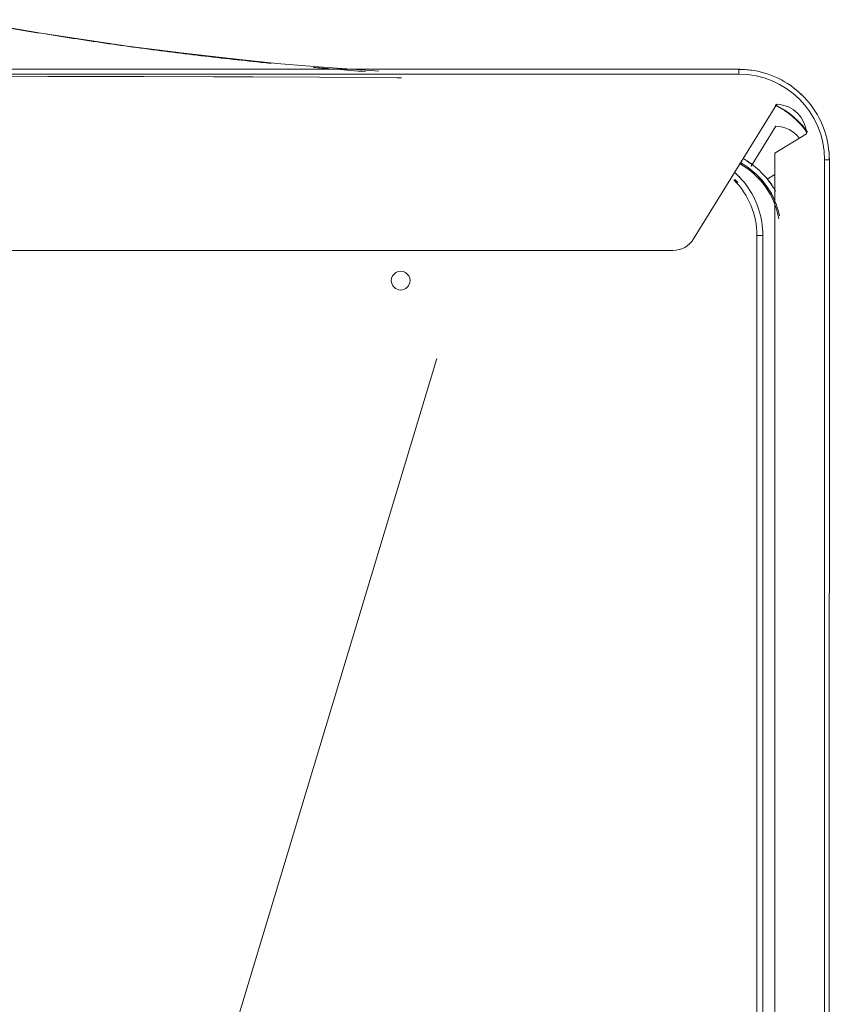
# Model space of a CAD drawing. Header units: millimetres. Extents: x 19580 to 41622, y 4748 to 42776.
# Tile 11 of 65: x 21515 to 21649, y 35953 to 36117. Entities that reach past the tile are written whole.
import ezdxf

# ---------------------------------------------------------------- set-up
doc = ezdxf.new("R2010")
doc.units = ezdxf.units.MM
doc.linetypes.add('ADSK_Скрыто', pattern=[300, 150, -150])
for name, color, linetype, lineweight in [('A-DETL-____-HDLN', 90, 'ADSK_Скрыто', 9), ('G-XREF-____-OTLN', 8, 'Continuous', 9), ('M-EQPM-___-IDEN', 50, 'Continuous', 20)]:
    doc.layers.add(name, color=color, linetype=linetype, lineweight=lineweight)

# ---------------------------------------------------------------- blocks, each defined once
blk = doc.blocks.new('City Class FR - City Class F_iam-1558930-В_Этаж 01_Отопление')
at = {"layer": 'G-XREF-____-OTLN'}
for p, q in [((-209.49, -262.24), (-210.12, 26.85)), ((-207.97, -40.43), (-207.52, -248.62)), ((-207.97, -40.43), (-207.52, -248.62)), ((-206.52, -248.62), (-206.97, -40.43)), ((-218.88, -84.17), (-218.5, -261.17)), ((-218.88, -84.17), (-218.5, -261.17)), ((-218.08, -84.17), (-217.7, -261.17)), ((157.57, -245.35), (-192.63, -246.11)), ((-196.03, -248.01), (-209.81, -270.35)), ((-209.5, -258.73), (-208.19, -257.92)), ((-205.56, -260.11), (-209.64, -266.73)), ((-214.7, -265.48), (-209.49, -262.24)), ((-203.47, -275.34), (-8, -274.91)), ((-203.46, -276.13), (-8, -275.71)), ((-203.46, -276.13), (-8, -275.71))]:
    blk.add_line(p, q, dxfattribs=at)
at = {"layer": 'G-XREF-____-OTLN', "flags": 128}
for points in [[(-207.52, -248.62), (-207.51, -249.18), (-207.47, -249.74), (-207.42, -250.3), (-207.34, -250.85), (-207.24, -251.4), (-207.11, -251.95), (-206.97, -252.49), (-206.8, -253.02), (-206.61, -253.55), (-206.41, -254.07), (-206.18, -254.58), (-205.93, -255.08), (-205.66, -255.57), (-205.37, -256.05), (-205.06, -256.52), (-204.73, -256.98), (-204.39, -257.42), (-204.03, -257.85), (-203.65, -258.26), (-203.25, -258.66), (-202.84, -259.04)], [(-218.5, -261.17), (-218.48, -261.77), (-218.45, -262.36), (-218.38, -262.96), (-218.3, -263.56), (-218.19, -264.15), (-218.06, -264.73), (-217.9, -265.31), (-217.72, -265.88), (-217.52, -266.45), (-217.3, -267), (-217.05, -267.55), (-216.79, -268.09), (-216.5, -268.61), (-216.19, -269.13), (-215.86, -269.63), (-215.51, -270.12), (-215.14, -270.59), (-214.75, -271.05), (-214.35, -271.49), (-213.92, -271.92), (-213.48, -272.32), (-213.03, -272.71), (-212.56, -273.09), (-212.07, -273.44), (-211.57, -273.77), (-211.06, -274.09), (-210.54, -274.38), (-210, -274.65), (-209.46, -274.9), (-208.9, -275.13), (-208.34, -275.33), (-207.77, -275.51), (-207.19, -275.67), (-206.6, -275.81), (-206.01, -275.92), (-205.42, -276.01), (-204.82, -276.07), (-204.22, -276.12), (-203.63, -276.13), (-203.46, -276.13)], [(-147.61, -274.58), (-146.91, -274.59), (-142.2, -274.65), (-134.02, -274.7), (-122.97, -274.72), (-116.49, -274.72), (-104.94, -274.72), (-89.02, -274.71), (-75.18, -274.69)], [(-143.85, -275.72), (-143.21, -275.74), (-133.08, -276.42), (-126.96, -276.95), (-119.75, -277.66), (-111.53, -278.58), (-102.2, -279.77), (-87.51, -281.94), (-74.99, -284.07)]]:
    blk.add_lwpolyline(points, dxfattribs=at)
at = {"layer": 'G-XREF-____-OTLN'}
for centre, major_axis, ratio, start_param, end_param in [((-147.54, -241), (-1.55, 0.07), 0.999987, 3.189473, 6.331065), ((-147.54, -241), (-1.55, 0.07), 0.999987, 0.04788, 3.189473), ((-192.62, -250.11), (-4, 0.18), 0.999987, 4.760269, 5.77607), ((-193.52, -248.54), (-13.99, 0.64), 0.999987, 0.04788, 0.106645), ((-206.52, -248.62), (1, 0.002), 0.005175, 3.141593, 4.712141), ((-193.52, -248.59), (-13.99, 0.64), 0.999987, 0.04788, 0.107322), ((-193.52, -248.6), (-12.99, 0.59), 0.999987, 0.04788, 0.833278), ((-197.35, -249.12), (-13.19, 0.6), 0.999987, 0.257568, 0.815669), ((-197.35, -249.12), (-12.99, 0.59), 0.999987, 0.21953, 1.114499), ((-197.35, -249.12), (-13.99, 0.64), 0.999987, 0.603351, 0.701711), ((-193.52, -248.54), (-13.19, 0.6), 0.999987, 0.777606, 0.833278), ((-197.35, -249.12), (-13.19, 0.6), 0.999987, 0.850861, 1.113796), ((-193.52, -248.59), (-13.99, 0.64), 0.999987, 0.786574, 0.84774), ((-197.35, -249.12), (-13.99, 0.64), 0.999987, 0.967623, 1.05857), ((-217.7, -261.16), (0.8, 0.002), 0.005175, 3.141593, 4.712141), ((-203.5, -261.13), (-14.98, 0.69), 0.999987, 0.04788, 0.14622), ((-203.5, -261.14), (-14.19, 0.65), 0.999987, 0.04788, 1.618676), ((-203.33, -257.52), (-14.16, 0.65), 0.999987, 0.662866, 1.160254), ((-203.33, -257.52), (-14.09, 0.64), 0.999987, 0.665237, 1.161353), ((-209.7, -265.35), (-4.99, 0.23), 0.999987, 0.072495, 1.594062), ((-209.53, -261.73), (-4.99, 0.23), 0.999987, 0.690904, 1.594062), ((-203.5, -261.13), (-14.98, 0.69), 0.999987, 0.778888, 0.889682), ((-203.47, -275.33), (-0.002, 0.8), 0.000248, 1.575972, 3.141593), ((-203.5, -261.13), (-14.98, 0.69), 0.999987, 1.474516, 1.618676)]:
    blk.add_ellipse(centre, major_axis=major_axis, ratio=ratio, start_param=start_param, end_param=end_param, dxfattribs=at)
for points, knots in [([(-209.59, -255.98), (-209.24, -256.62), (-208.52, -257.68), (-207.24, -259.09), (-205.85, -260.33), (-204.84, -261.02), (-204.24, -261.35)], [0.1029926, 0.1029926, 0.1029926, 0.1029926, 0.3333333, 0.5, 0.6666667, 0.8830029, 0.8830029, 0.8830029, 0.8830029]), ([(-203.82, -260.67), (-203.91, -260.62), (-204.45, -260.31), (-205.42, -259.64), (-206.69, -258.51), (-207.82, -257.25), (-208.74, -255.93), (-209.22, -254.98), (-209.43, -254.5)], [0.1365701, 0.1365701, 0.1365701, 0.1365701, 0.1666667, 0.3333333, 0.5, 0.6666667, 0.8333333, 1, 1, 1, 1]), ([(-75, -284.04), (-75.57, -283.94), (-77.9, -283.52), (-83.74, -282.5), (-92.53, -281.09), (-103.11, -279.57), (-113.72, -278.24), (-121.35, -277.41), (-125.44, -277), (-125.99, -276.95)], [-113.969137, -113.969137, -113.969137, -113.969137, -112.219955, -106.876147, -96.188533, -85.500918, -74.813303, -64.125688, -62.477979, -62.477979, -62.477979, -62.477979])]:
    blk.add_open_spline(points, degree=3, knots=knots, dxfattribs=at)
for points in [[(-136.82, -275.99), (-138.43, -275.86), (-140.04, -275.74), (-141.65, -275.62)], [(-133, -276.3), (-133.91, -276.23), (-134.81, -276.15), (-135.71, -276.08)]]:
    blk.add_open_spline(points, degree=3, dxfattribs=at)
blk = doc.blocks.new('City Class FR - City Class 25 FR-1559149-В_Этаж 01_Отопление')
blk.add_blockref('City Class FR - City Class F_iam-1558930-В_Этаж 01_Отопление', (0, 0))

msp = doc.modelspace()

# ---------------------------------------------------------------- linework, layer by layer
at = {"layer": 'M-EQPM-___-IDEN'}
msp.add_line((21584.26, 36060.44), (21188.45, 34747.75), dxfattribs=at)

# ---------------------------------------------------------------- block references
at = {"layer": 'A-DETL-____-HDLN', "rotation": 179.8755786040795}
msp.add_blockref('City Class FR - City Class 25 FR-1559149-В_Этаж 01_Отопление', (21430.21, 35832.66), dxfattribs=at)

doc.saveas('drawing.dxf')
